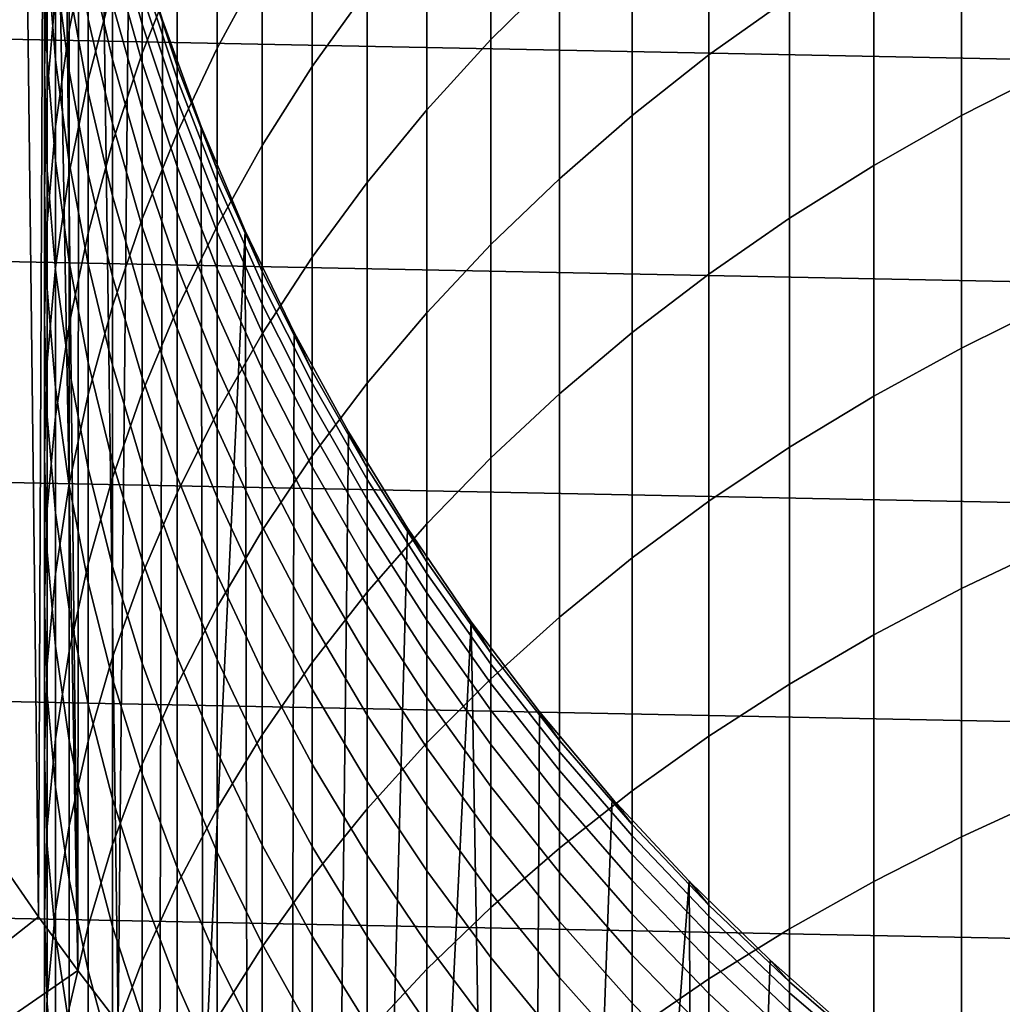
# Model space of a CAD drawing. Header units: metres. Extents: x -32 to 117, y -314 to 32.
# Tile 87 of 256: x -13.14 to -7.51, y -9.78 to -4.14. Entities that reach past the tile are written whole.
import ezdxf

# ---------------------------------------------------------------- set-up
doc = ezdxf.new("R2010")
doc.units = ezdxf.units.M
doc.layers.add('solid_24_501_064_XXX', color=7, linetype='CONTINUOUS')

msp = doc.modelspace()

# ---------------------------------------------------------------- linework, layer by layer
at = {"layer": 'solid_24_501_064_XXX'}
for points in [[(-13.250397, 8.968107, 154.5), (-13.033209, -9.280912, 154.5), (-12.995952, -0.324207, 154.5), (-13.033209, 9.280912, 154.5)], [(-13.250397, 8.968107, 154.5), (-13.250397, -8.968107, 154.5), (-13.033209, -9.280912, 154.5)], [(-13.033209, -9.280912, 154.5), (-12.808691, -9.588402, 154.5), (-12.96364, -0.971451, 154.5), (-12.995952, -0.324207, 154.5)], [(-12.808691, -9.588402, 154.5), (-12.899115, -1.616422, 154.5), (-12.96364, -0.971451, 154.5)], [(-12.808691, -9.588402, 154.5), (-12.802476, -2.257507, 154.5), (-12.899115, -1.616422, 154.5)], [(-12.808691, -9.588402, 154.5), (-12.576989, -9.89035, 154.5), (-12.674077, -2.892674, 154.5), (-12.802476, -2.257507, 154.5)], [(32.089672, -5.148039, -303.5), (-32.269005, -3.867984, -303.5), (-32.397263, -2.582068, -303.5), (32.269005, -3.867984, -303.5)], [(-10.441698, -4.25012, 216.487106), (-10.049136, -3.861487, 216.806473), (-10.049136, -2.723257, 215.37178), (-10.441698, -3.122643, 215.065964)], [(-9.192389, -4.339136, 218.826096), (-8.730267, -4.009019, 219.116959), (-8.730267, -2.791247, 217.685974), (-9.192389, -3.131171, 217.406631)], [(-12.859295, -4.197525, 206.140244), (-12.750209, -3.650669, 206.450394), (-12.750209, -2.868697, 205.014572), (-12.859295, -3.425894, 204.723419)], [(-12.010434, -4.299972, 211.999939), (-11.751861, -3.824901, 212.33844), (-11.751861, -2.840342, 210.905136), (-12.010434, -3.326773, 210.583176)], [(-12.576989, -9.89035, 154.5), (-12.514092, -3.521002, 154.5), (-12.674077, -2.892674, 154.5)], [(-12.440225, -4.32842, 209.920181), (-12.240073, -3.823197, 210.254593), (-12.240073, -2.910301, 208.822449), (-12.440225, -3.426724, 208.505615)], [(-11.464976, -4.405649, 214.083557), (-11.150472, -3.964853, 214.421082), (-11.150472, -2.908593, 212.991348), (-11.464976, -3.360735, 212.669174)], [(-12.750209, -4.481556, 207.858475), (-12.610406, -3.950897, 208.184036), (-12.610406, -3.109129, 206.757507), (-12.750209, -3.650669, 206.450394)], [(-10.809105, -4.653166, 216.155899), (-10.441698, -4.25012, 216.487106), (-10.441698, -3.122643, 215.065964), (-10.809105, -3.53684, 214.74881)], [(-9.632364, -4.685869, 218.520584), (-9.192389, -4.339136, 218.826096), (-9.192389, -3.131171, 217.406631), (-9.632364, -3.488205, 217.113235)], [(-7.744091, -4.686792, 221.060837), (-7.222413, -4.419641, 221.313065), (-7.222413, -3.126104, 219.894897), (-7.744091, -3.401772, 219.652008)], [(-12.984341, -4.362682, 200.793427), (-13, -3.778361, 201.049286), (-13, -3.18205, 199.621048), (-12.984341, -3.774824, 199.385437)], [(-13, -4.423435, 202.456161), (-12.984341, -3.848258, 202.731964), (-12.984341, -3.19404, 201.30513), (-13, -3.778361, 201.049286)], [(-12.937402, -4.36617, 199.150406), (-12.984341, -3.774824, 199.385437), (-12.984341, -3.235733, 197.958069), (-12.937402, -3.834811, 197.7435)], [(-12.984341, -4.551155, 204.135437), (-12.937402, -3.987164, 204.430145), (-12.937402, -3.274466, 203.00708), (-12.984341, -3.848258, 202.731964)], [(-12.240073, -4.784803, 211.654495), (-12.010434, -4.299972, 211.999939), (-12.010434, -3.326773, 210.583176), (-12.240073, -3.823197, 210.254593)], [(-12.859295, -4.431, 197.529968), (-12.937402, -3.834811, 197.7435), (-12.937402, -3.352149, 196.319168), (-12.859295, -3.955328, 196.126266)], [(-12.440225, -4.163074, 188.652725), (-12.610406, -3.553924, 188.737045), (-12.610406, -3.381149, 187.308365), (-12.440225, -3.992838, 187.245041)], [(-11.751861, -4.858167, 213.737061), (-11.464976, -4.405649, 214.083557), (-11.464976, -3.360735, 212.669174), (-11.751861, -3.824901, 212.33844)], [(-12.937402, -4.748377, 205.82785), (-12.859295, -4.197525, 206.140244), (-12.859295, -3.425894, 204.723419), (-12.937402, -3.987164, 204.430145)], [(-12.610406, -4.365312, 192.975616), (-12.750209, -3.760697, 193.124054), (-12.750209, -3.436935, 191.69989), (-12.610406, -4.046297, 191.572342)], [(-12.610406, -4.841224, 209.580765), (-12.440225, -4.32842, 209.920181), (-12.440225, -3.426724, 208.505615), (-12.610406, -3.950897, 208.184036)], [(-8.247112, -4.972235, 220.791336), (-7.744091, -4.686792, 221.060837), (-7.744091, -3.401772, 219.652008), (-8.247112, -3.696314, 219.392487)], [(-10.049136, -5.048382, 218.201187), (-9.632364, -4.685869, 218.520584), (-9.632364, -3.488205, 217.113235), (-10.049136, -3.861487, 216.806473)], [(-12.750209, -4.55413, 195.934769), (-12.859295, -3.955328, 196.126266), (-12.859295, -3.528209, 194.707031), (-12.750209, -4.133242, 194.536224)], [(-12.440225, -4.381618, 190.053711), (-12.610406, -3.775728, 190.15892), (-12.610406, -3.553924, 188.737045), (-12.440225, -4.163074, 188.652725)], [(-12.576989, -9.89035, 154.5), (-12.337894, -10.187035, 154.5), (-12.323039, -4.140335, 154.5), (-12.514092, -3.521002, 154.5)], [(-12.514092, -3.521002, 154.5), (-12.323039, -4.140335, 154.5), (-12.323055, -4.140326, 183), (-12.514115, -3.520926, 183)], [(-12.240073, -4.403546, 184.395493), (-12.440225, -3.798036, 184.416306), (-12.514115, -3.520926, 183), (-12.323055, -4.140326, 183)], [(-11.150472, -5.069655, 215.813644), (-10.809105, -4.653166, 216.155899), (-10.809105, -3.53684, 214.74881), (-11.150472, -3.964853, 214.421082)], [(-12.859295, -5.017423, 207.529709), (-12.750209, -4.481556, 207.858475), (-12.750209, -3.650669, 206.450394), (-12.859295, -4.197525, 206.140244)], [(-8.730267, -5.275281, 220.505234), (-8.247112, -4.972235, 220.791336), (-8.247112, -3.696314, 219.392487), (-8.730267, -4.009019, 219.116959)], [(-12.984341, -4.998611, 202.180374), (-13, -4.423435, 202.456161), (-13, -3.778361, 201.049286), (-12.984341, -4.362682, 200.793427)], [(-12.937402, -4.945596, 200.538193), (-12.984341, -4.362682, 200.793427), (-12.984341, -3.774824, 199.385437), (-12.937402, -4.36617, 199.150406)], [(-12.610406, -4.732395, 194.367096), (-12.750209, -4.133242, 194.536224), (-12.750209, -3.760697, 193.124054), (-12.610406, -4.365312, 192.975616)], [(-12.440225, -4.648211, 191.44635), (-12.610406, -4.046297, 191.572342), (-12.610406, -3.775728, 190.15892), (-12.440225, -4.381618, 190.053711)], [(-12.859295, -4.954663, 198.916504), (-12.937402, -4.36617, 199.150406), (-12.937402, -3.834811, 197.7435), (-12.859295, -4.431, 197.529968)], [(-12.240073, -4.475546, 185.790726), (-12.440225, -3.871111, 185.832352), (-12.440225, -3.798036, 184.416306), (-12.240073, -4.403546, 184.395493)], [(-12.440225, -5.278227, 211.302902), (-12.240073, -4.784803, 211.654495), (-12.240073, -3.823197, 210.254593), (-12.440225, -4.32842, 209.920181)], [(-12.010434, -5.321316, 213.382416), (-11.751861, -4.858167, 213.737061), (-11.751861, -3.824901, 212.33844), (-12.010434, -4.299972, 211.999939)], [(31.859657, -6.419635, -303.5), (-32.089672, -5.148039, -303.5), (-32.269005, -3.867984, -303.5), (32.089672, -5.148039, -303.5)], [(-13, -5.116508, 203.840027), (-12.984341, -4.551155, 204.135437), (-12.984341, -3.848258, 202.731964), (-13, -4.423435, 202.456161)], [(-12.240073, -4.595485, 187.182663), (-12.440225, -3.992838, 187.245041), (-12.440225, -3.871111, 185.832352), (-12.240073, -4.475546, 185.790726)], [(-10.441698, -5.425802, 217.868637), (-10.049136, -5.048382, 218.201187), (-10.049136, -3.861487, 216.806473), (-10.441698, -4.25012, 216.487106)], [(-12.750209, -5.360373, 209.237152), (-12.610406, -4.841224, 209.580765), (-12.610406, -3.950897, 208.184036), (-12.750209, -4.481556, 207.858475)], [(-12.984341, -5.3019, 205.513931), (-12.937402, -4.748377, 205.82785), (-12.937402, -3.987164, 204.430145), (-12.984341, -4.551155, 204.135437)], [(-12.750209, -5.022863, 197.317993), (-12.859295, -4.431, 197.529968), (-12.859295, -3.955328, 196.126266), (-12.750209, -4.55413, 195.934769)], [(-12.240073, -4.763219, 188.569641), (-12.440225, -4.163074, 188.652725), (-12.440225, -3.992838, 187.245041), (-12.240073, -4.595485, 187.182663)], [(-11.464976, -5.498584, 215.461151), (-11.150472, -5.069655, 215.813644), (-11.150472, -3.964853, 214.421082), (-11.464976, -4.405649, 214.083557)], [(-12.440225, -4.962537, 192.82901), (-12.610406, -4.365312, 192.975616), (-12.610406, -4.046297, 191.572342), (-12.440225, -4.648211, 191.44635)], [(-9.192389, -5.595201, 220.203186), (-8.730267, -5.275281, 220.505234), (-8.730267, -4.009019, 219.116959), (-9.192389, -4.339136, 218.826096)], [(-12.610406, -5.147112, 195.745132), (-12.750209, -4.55413, 195.934769), (-12.750209, -4.133242, 194.536224), (-12.610406, -4.732395, 194.367096)], [(-12.240073, -4.978551, 189.950043), (-12.440225, -4.381618, 190.053711), (-12.440225, -4.163074, 188.652725), (-12.240073, -4.763219, 188.569641)], [(-12.337894, -10.187035, 154.5), (-12.091828, -10.477948, 154.5), (-12.101392, -4.74934, 154.5), (-12.323039, -4.140335, 154.5)], [(-12.323039, -4.140335, 154.5), (-12.101392, -4.74934, 154.5), (-12.101358, -4.749434, 183), (-12.323055, -4.140326, 183)], [(-12.010434, -4.998511, 184.375046), (-12.240073, -4.403546, 184.395493), (-12.323055, -4.140326, 183), (-12.101358, -4.749434, 183)], [(-12.937402, -5.557206, 207.198547), (-12.859295, -5.017423, 207.529709), (-12.859295, -4.197525, 206.140244), (-12.937402, -4.748377, 205.82785)], [(-10.809105, -5.81722, 217.523758), (-10.441698, -5.425802, 217.868637), (-10.441698, -4.25012, 216.487106), (-10.809105, -4.653166, 216.155899)], [(-12.610406, -5.779056, 210.94606), (-12.440225, -5.278227, 211.302902), (-12.440225, -4.32842, 209.920181), (-12.610406, -4.841224, 209.580765)], [(-12.240073, -5.793981, 213.020493), (-12.010434, -5.321316, 213.382416), (-12.010434, -4.299972, 211.999939), (-12.240073, -4.784803, 211.654495)], [(-9.632364, -5.931222, 219.885941), (-9.192389, -5.595201, 220.203186), (-9.192389, -4.339136, 218.826096), (-9.632364, -4.685869, 218.520584)], [(-12.937402, -5.572403, 201.905243), (-12.984341, -4.998611, 202.180374), (-12.984341, -4.362682, 200.793427), (-12.937402, -4.945596, 200.538193)], [(-12.859295, -5.525697, 200.284195), (-12.937402, -4.945596, 200.538193), (-12.937402, -4.36617, 199.150406), (-12.859295, -4.954663, 198.916504)], [(-12.440225, -5.324225, 194.200027), (-12.610406, -4.732395, 194.367096), (-12.610406, -4.365312, 192.975616), (-12.440225, -4.962537, 192.82901)], [(-12.240073, -5.241226, 191.32222), (-12.440225, -4.648211, 191.44635), (-12.440225, -4.381618, 190.053711), (-12.240073, -4.978551, 189.950043)], [(-12.984341, -5.68186, 203.544632), (-13, -5.116508, 203.840027), (-13, -4.423435, 202.456161), (-12.984341, -4.998611, 202.180374)], [(-12.750209, -5.538886, 198.684296), (-12.859295, -4.954663, 198.916504), (-12.859295, -4.431, 197.529968), (-12.750209, -5.022863, 197.317993)], [(-12.010434, -5.069457, 185.749832), (-12.240073, -4.475546, 185.790726), (-12.240073, -4.403546, 184.395493), (-12.010434, -4.998511, 184.375046)], [(-11.751861, -5.938919, 215.099304), (-11.464976, -5.498584, 215.461151), (-11.464976, -4.405649, 214.083557), (-11.751861, -4.858167, 213.737061)], [(-7.744091, -6.019501, 222.424637), (-7.222413, -5.761181, 222.685913), (-7.222413, -4.419641, 221.313065), (-7.744091, -4.686792, 221.060837)], [(-12.859295, -5.884617, 208.890152), (-12.750209, -5.360373, 209.237152), (-12.750209, -4.481556, 207.858475), (-12.859295, -5.017423, 207.529709)], [(-12.010434, -5.187637, 187.121368), (-12.240073, -4.595485, 187.182663), (-12.240073, -4.475546, 185.790726), (-12.010434, -5.069457, 185.749832)], [(-13, -5.85676, 205.199249), (-12.984341, -5.3019, 205.513931), (-12.984341, -4.551155, 204.135437), (-13, -5.116508, 203.840027)], [(-12.610406, -5.608973, 197.108078), (-12.750209, -5.022863, 197.317993), (-12.750209, -4.55413, 195.934769), (-12.610406, -5.147112, 195.745132)], [(-12.010434, -5.352913, 188.488022), (-12.240073, -4.763219, 188.569641), (-12.240073, -4.595485, 187.182663), (-12.010434, -5.187637, 187.121368)], [(-12.240073, -5.550933, 192.684555), (-12.440225, -4.962537, 192.82901), (-12.440225, -4.648211, 191.44635), (-12.240073, -5.241226, 191.32222)], [(-11.150472, -6.221693, 217.167389), (-10.809105, -5.81722, 217.523758), (-10.809105, -4.653166, 216.155899), (-11.150472, -5.069655, 215.813644)], [(-12.440225, -5.732847, 195.5578), (-12.610406, -5.147112, 195.745132), (-12.610406, -4.732395, 194.367096), (-12.440225, -5.324225, 194.200027)], [(-10.049136, -6.282537, 219.554245), (-9.632364, -5.931222, 219.885941), (-9.632364, -4.685869, 218.520584), (-10.049136, -5.048382, 218.201187)], [(-8.247112, -6.295507, 222.145493), (-7.744091, -6.019501, 222.424637), (-7.744091, -4.686792, 221.060837), (-8.247112, -4.972235, 220.791336)], [(-12.984341, -6.099607, 206.865784), (-12.937402, -5.557206, 207.198547), (-12.937402, -4.748377, 205.82785), (-12.984341, -5.3019, 205.513931)], [(-12.440225, -6.275023, 212.652145), (-12.240073, -5.793981, 213.020493), (-12.240073, -4.784803, 211.654495), (-12.440225, -5.278227, 211.302902)], [(-12.010434, -5.56509, 189.84819), (-12.240073, -4.978551, 189.950043), (-12.240073, -4.763219, 188.569641), (-12.010434, -5.352913, 188.488022)], [(-12.101392, -4.74934, 154.5), (-11.849525, -5.346828, 154.5), (-11.849576, -5.346732, 183), (-12.101358, -4.749434, 183)], [(-12.091828, -10.477948, 154.5), (-11.849525, -5.346828, 154.5), (-12.101392, -4.74934, 154.5)], [(-11.751861, -5.581498, 184.354996), (-12.010434, -4.998511, 184.375046), (-12.101358, -4.749434, 183), (-11.849576, -5.346732, 183)], [(-12.750209, -6.286081, 210.584778), (-12.610406, -5.779056, 210.94606), (-12.610406, -4.841224, 209.580765), (-12.750209, -5.360373, 209.237152)], [(-12.010434, -6.389598, 214.728943), (-11.751861, -5.938919, 215.099304), (-11.751861, -4.858167, 213.737061), (-12.010434, -5.321316, 213.382416)], [(-12.859295, -6.143426, 201.631439), (-12.937402, -5.572403, 201.905243), (-12.937402, -4.945596, 200.538193), (-12.859295, -5.525697, 200.284195)], [(-12.750209, -6.101589, 200.032028), (-12.859295, -5.525697, 200.284195), (-12.859295, -4.954663, 198.916504), (-12.750209, -5.538886, 198.684296)], [(-12.240073, -5.907306, 194.035431), (-12.440225, -5.324225, 194.200027), (-12.440225, -4.962537, 192.82901), (-12.240073, -5.550933, 192.684555)], [(-12.937402, -6.245851, 203.249924), (-12.984341, -5.68186, 203.544632), (-12.984341, -4.998611, 202.180374), (-12.937402, -5.572403, 201.905243)], [(-12.937402, -6.412693, 208.540619), (-12.859295, -5.884617, 208.890152), (-12.859295, -5.017423, 207.529709), (-12.937402, -5.557206, 207.198547)], [(-12.610406, -6.117431, 198.454346), (-12.750209, -5.538886, 198.684296), (-12.750209, -5.022863, 197.317993), (-12.610406, -5.608973, 197.108078)], [(-12.010434, -5.823915, 191.200256), (-12.240073, -5.241226, 191.32222), (-12.240073, -4.978551, 189.950043), (-12.010434, -5.56509, 189.84819)], [(-11.751861, -5.65141, 185.709747), (-12.010434, -5.069457, 185.749832), (-12.010434, -4.998511, 184.375046), (-11.751861, -5.581498, 184.354996)], [(-8.730267, -6.588535, 221.849121), (-8.247112, -6.295507, 222.145493), (-8.247112, -4.972235, 220.791336), (-8.730267, -5.275281, 220.505234)], [(-11.751861, -5.767868, 187.061295), (-12.010434, -5.187637, 187.121368), (-12.010434, -5.069457, 185.749832), (-11.751861, -5.65141, 185.709747)], [(-11.464976, -6.638247, 216.800354), (-11.150472, -6.221693, 217.167389), (-11.150472, -5.069655, 215.813644), (-11.464976, -5.498584, 215.461151)], [(-10.441698, -6.648298, 219.208923), (-10.049136, -6.282537, 219.554245), (-10.049136, -5.048382, 218.201187), (-10.441698, -5.425802, 217.868637)], [(-12.984341, -6.41162, 204.884567), (-13, -5.85676, 205.199249), (-13, -5.116508, 203.840027), (-12.984341, -5.68186, 203.544632)], [(31.579252, -7.6812, -303.5), (-31.859657, -6.419635, -303.5), (-32.089672, -5.148039, -303.5), (31.859657, -6.419635, -303.5)], [(-12.440225, -6.18792, 196.900726), (-12.610406, -5.608973, 197.108078), (-12.610406, -5.147112, 195.745132), (-12.440225, -5.732847, 195.5578)], [(-11.751861, -5.930736, 188.408035), (-12.010434, -5.352913, 188.488022), (-12.010434, -5.187637, 187.121368), (-11.751861, -5.767868, 187.061295)], [(-12.010434, -6.129083, 192.542618), (-12.240073, -5.550933, 192.684555), (-12.240073, -5.241226, 191.32222), (-12.010434, -5.823915, 191.200256)], [(-13, -6.643316, 206.532211), (-12.984341, -6.099607, 206.865784), (-12.984341, -5.3019, 205.513931), (-13, -5.85676, 205.199249)], [(-12.610406, -6.763283, 212.27829), (-12.440225, -6.275023, 212.652145), (-12.440225, -5.278227, 211.302902), (-12.610406, -5.779056, 210.94606)], [(-9.192389, -6.897878, 221.536255), (-8.730267, -6.588535, 221.849121), (-8.730267, -5.275281, 220.505234), (-9.192389, -5.595201, 220.203186)], [(-12.859295, -6.798082, 210.219971), (-12.750209, -6.286081, 210.584778), (-12.750209, -5.360373, 209.237152), (-12.859295, -5.884617, 208.890152)], [(-12.240073, -6.309923, 195.37326), (-12.440225, -5.732847, 195.5578), (-12.440225, -5.324225, 194.200027), (-12.240073, -5.907306, 194.035431)], [(-12.240073, -6.849537, 214.350983), (-12.010434, -6.389598, 214.728943), (-12.010434, -5.321316, 213.382416), (-12.240073, -5.793981, 213.020493)], [(-12.091828, -10.477948, 154.5), (-11.839188, -10.762604, 154.5), (-11.849525, -5.346828, 154.5)], [(-11.751861, -6.13982, 189.748383), (-12.010434, -5.56509, 189.84819), (-12.010434, -5.352913, 188.488022), (-11.751861, -5.930736, 188.408035)], [(-11.849525, -5.346828, 154.5), (-11.568353, -5.930677, 154.5), (-11.568334, -5.930738, 183), (-11.849576, -5.346732, 183)], [(-11.464976, -6.151103, 184.335419), (-11.751861, -5.581498, 184.354996), (-11.849576, -5.346732, 183), (-11.568334, -5.930738, 183)], [(-11.839188, -10.762604, 154.5), (-11.57972, -11.041283, 154.5), (-11.568353, -5.930677, 154.5), (-11.849525, -5.346828, 154.5)], [(-10.809105, -7.027625, 218.850784), (-10.441698, -6.648298, 219.208923), (-10.441698, -5.425802, 217.868637), (-10.809105, -5.81722, 217.523758)], [(-12.750209, -6.710307, 201.359619), (-12.859295, -6.143426, 201.631439), (-12.859295, -5.525697, 200.284195), (-12.750209, -6.101589, 200.032028)], [(-11.751861, -7.065876, 216.423584), (-11.464976, -6.638247, 216.800354), (-11.464976, -5.498584, 215.461151), (-11.751861, -5.938919, 215.099304)], [(-12.984341, -6.943329, 208.189407), (-12.937402, -6.412693, 208.540619), (-12.937402, -5.557206, 207.198547), (-12.984341, -6.099607, 206.865784)], [(-12.859295, -6.807121, 202.95665), (-12.937402, -6.245851, 203.249924), (-12.937402, -5.572403, 201.905243), (-12.859295, -6.143426, 201.631439)], [(-12.610406, -6.671884, 199.782318), (-12.750209, -6.101589, 200.032028), (-12.750209, -5.538886, 198.684296), (-12.610406, -6.117431, 198.454346)], [(-12.010434, -6.480232, 193.873703), (-12.240073, -5.907306, 194.035431), (-12.240073, -5.550933, 192.684555), (-12.010434, -6.129083, 192.542618)], [(-11.751861, -6.394872, 191.08075), (-12.010434, -5.823915, 191.200256), (-12.010434, -5.56509, 189.84819), (-11.751861, -6.13982, 189.748383)], [(-11.464976, -6.220005, 185.670593), (-11.751861, -5.65141, 185.709747), (-11.751861, -5.581498, 184.354996), (-11.464976, -6.151103, 184.335419)], [(-12.440225, -6.688904, 198.227203), (-12.610406, -6.117431, 198.454346), (-12.610406, -5.608973, 197.108078), (-12.440225, -6.18792, 196.900726)], [(-9.632364, -7.222791, 221.207642), (-9.192389, -6.897878, 221.536255), (-9.192389, -5.595201, 220.203186), (-9.632364, -5.931222, 219.885941)], [(-12.937402, -6.965142, 204.570663), (-12.984341, -6.41162, 204.884567), (-12.984341, -5.68186, 203.544632), (-12.937402, -6.245851, 203.249924)], [(-11.464976, -6.33478, 187.002609), (-11.751861, -5.767868, 187.061295), (-11.751861, -5.65141, 185.709747), (-11.464976, -6.220005, 185.670593)], [(-12.240073, -6.758307, 196.696442), (-12.440225, -6.18792, 196.900726), (-12.440225, -5.732847, 195.5578), (-12.240073, -6.309923, 195.37326)], [(-12.750209, -7.257585, 211.899796), (-12.610406, -6.763283, 212.27829), (-12.610406, -5.779056, 210.94606), (-12.750209, -6.286081, 210.584778)], [(-12.440225, -7.317628, 213.966324), (-12.240073, -6.849537, 214.350983), (-12.240073, -5.793981, 213.020493), (-12.440225, -6.275023, 212.652145)], [(-11.464976, -6.495294, 188.329895), (-11.751861, -5.930736, 188.408035), (-11.751861, -5.767868, 187.061295), (-11.464976, -6.33478, 187.002609)], [(-7.744091, -7.398321, 223.741821), (-7.222413, -7.149138, 224.01181), (-7.222413, -5.761181, 222.685913), (-7.744091, -6.019501, 222.424637)], [(-12.984341, -7.187027, 206.198639), (-13, -6.643316, 206.532211), (-13, -5.85676, 205.199249), (-12.984341, -6.41162, 204.884567)], [(-11.751861, -6.695593, 192.403549), (-12.010434, -6.129083, 192.542618), (-12.010434, -5.823915, 191.200256), (-11.751861, -6.394872, 191.08075)], [(-11.150472, -7.419603, 218.480713), (-10.809105, -7.027625, 218.850784), (-10.809105, -5.81722, 217.523758), (-11.150472, -6.221693, 217.167389)], [(-12.937402, -7.313827, 209.852493), (-12.859295, -6.798082, 210.219971), (-12.859295, -5.884617, 208.890152), (-12.937402, -6.412693, 208.540619)], [(-12.010434, -6.876949, 195.19191), (-12.240073, -6.309923, 195.37326), (-12.240073, -5.907306, 194.035431), (-12.010434, -6.480232, 193.873703)], [(-12.010434, -7.503554, 216.037949), (-11.751861, -7.065876, 216.423584), (-11.751861, -5.938919, 215.099304), (-12.010434, -6.389598, 214.728943)], [(-11.464976, -6.701356, 189.650864), (-11.751861, -6.13982, 189.748383), (-11.751861, -5.930736, 188.408035), (-11.464976, -6.495294, 188.329895)], [(-11.57972, -11.041283, 154.5), (-11.313657, -11.313756, 154.5), (-11.25833, -6.5, 154.5), (-11.568353, -5.930677, 154.5)], [(-11.568353, -5.930677, 154.5), (-11.25833, -6.5, 154.5), (-11.25833, -6.5, 183), (-11.568334, -5.930738, 183)], [(-11.150472, -6.705954, 184.316345), (-11.464976, -6.151103, 184.335419), (-11.568334, -5.930738, 183), (-11.25833, -6.5, 183)], [(-10.049136, -7.562492, 220.864075), (-9.632364, -7.222791, 221.207642), (-9.632364, -5.931222, 219.885941), (-10.049136, -6.282537, 219.554245)], [(-8.247112, -7.664565, 223.453339), (-7.744091, -7.398321, 223.741821), (-7.744091, -6.019501, 222.424637), (-8.247112, -6.295507, 222.145493)], [(-13, -7.475246, 207.837326), (-12.984341, -6.943329, 208.189407), (-12.984341, -6.099607, 206.865784), (-13, -6.643316, 206.532211)], [(-12.750209, -7.364318, 202.665497), (-12.859295, -6.807121, 202.95665), (-12.859295, -6.143426, 201.631439), (-12.750209, -6.710307, 201.359619)], [(-12.610406, -7.271677, 201.090454), (-12.750209, -6.710307, 201.359619), (-12.750209, -6.101589, 200.032028), (-12.610406, -6.671884, 199.782318)], [(-12.440225, -7.235209, 199.53566), (-12.610406, -6.671884, 199.782318), (-12.610406, -6.117431, 198.454346), (-12.440225, -6.688904, 198.227203)], [(-11.751861, -7.041625, 193.715225), (-12.010434, -6.480232, 193.873703), (-12.010434, -6.129083, 192.542618), (-11.751861, -6.695593, 192.403549)], [(-11.464976, -6.952724, 190.963974), (-11.751861, -6.394872, 191.08075), (-11.751861, -6.13982, 189.748383), (-11.464976, -6.701356, 189.650864)], [(-11.150472, -6.77387, 185.632446), (-11.464976, -6.220005, 185.670593), (-11.464976, -6.151103, 184.335419), (-11.150472, -6.705954, 184.316345)], [(-12.240073, -7.251929, 198.003418), (-12.440225, -6.688904, 198.227203), (-12.440225, -6.18792, 196.900726), (-12.240073, -6.758307, 196.696442)], [(-12.859295, -7.515995, 204.258255), (-12.937402, -6.965142, 204.570663), (-12.937402, -6.245851, 203.249924), (-12.859295, -6.807121, 202.95665)], [(-11.150472, -6.887007, 186.94545), (-11.464976, -6.33478, 187.002609), (-11.464976, -6.220005, 185.670593), (-11.150472, -6.77387, 185.632446)], [(-11.464976, -7.823288, 218.099579), (-11.150472, -7.419603, 218.480713), (-11.150472, -6.221693, 217.167389), (-11.464976, -6.638247, 216.800354)], [(-12.859295, -7.756738, 211.517578), (-12.750209, -7.257585, 211.899796), (-12.750209, -6.286081, 210.584778), (-12.859295, -6.798082, 210.219971)], [(-12.610406, -7.792743, 213.575882), (-12.440225, -7.317628, 213.966324), (-12.440225, -6.275023, 212.652145), (-12.610406, -6.763283, 212.27829)], [(-12.010434, -7.318762, 196.495712), (-12.240073, -6.758307, 196.696442), (-12.240073, -6.309923, 195.37326), (-12.010434, -6.876949, 195.19191)], [(-10.441698, -7.916161, 220.506378), (-10.049136, -7.562492, 220.864075), (-10.049136, -6.282537, 219.554245), (-10.441698, -6.648298, 219.208923)], [(-8.730267, -7.947227, 223.147064), (-8.247112, -7.664565, 223.453339), (-8.247112, -6.295507, 222.145493), (-8.730267, -6.588535, 221.849121)], [(-11.150472, -7.045228, 188.253769), (-11.464976, -6.495294, 188.329895), (-11.464976, -6.33478, 187.002609), (-11.150472, -6.887007, 186.94545)], [(31.248901, -8.930613, -303.5), (-31.579252, -7.6812, -303.5), (-31.859657, -6.419635, -303.5), (31.579252, -7.6812, -303.5)], [(-12.937402, -7.729427, 205.865875), (-12.984341, -7.187027, 206.198639), (-12.984341, -6.41162, 204.884567), (-12.937402, -6.965142, 204.570663)], [(-12.984341, -7.83207, 209.483215), (-12.937402, -7.313827, 209.852493), (-12.937402, -6.412693, 208.540619), (-12.984341, -6.943329, 208.189407)], [(-12.240073, -7.950223, 215.644379), (-12.010434, -7.503554, 216.037949), (-12.010434, -6.389598, 214.728943), (-12.240073, -6.849537, 214.350983)], [(-11.464976, -7.249099, 192.26767), (-11.751861, -6.695593, 192.403549), (-11.751861, -6.394872, 191.08075), (-11.464976, -6.952724, 190.963974)], [(-11.751861, -7.432559, 195.014236), (-12.010434, -6.876949, 195.19191), (-12.010434, -6.480232, 193.873703), (-11.751861, -7.041625, 193.715225)], [(-11.150472, -7.248348, 189.555878), (-11.464976, -6.701356, 189.650864), (-11.464976, -6.495294, 188.329895), (-11.150472, -7.045228, 188.253769)], [(-11.313657, -11.313756, 154.5), (-11.041371, -11.57964, 154.5), (-10.920293, -7.053149, 154.5), (-11.25833, -6.5, 154.5)], [(-11.25833, -6.5, 154.5), (-10.920293, -7.053149, 154.5), (-10.920337, -7.053102, 183), (-11.25833, -6.5, 183)], [(-10.809105, -7.244713, 184.297821), (-11.150472, -6.705954, 184.316345), (-11.25833, -6.5, 183), (-10.920337, -7.053102, 183)], [(-9.192389, -8.245628, 222.823746), (-8.730267, -7.947227, 223.147064), (-8.730267, -6.588535, 221.849121), (-9.192389, -6.897878, 221.536255)], [(-12.984341, -8.007164, 207.48526), (-13, -7.475246, 207.837326), (-13, -6.643316, 206.532211), (-12.984341, -7.187027, 206.198639)], [(-11.751861, -8.237708, 217.708313), (-11.464976, -7.823288, 218.099579), (-11.464976, -6.638247, 216.800354), (-11.751861, -7.065876, 216.423584)], [(-10.809105, -8.282948, 220.135406), (-10.441698, -7.916161, 220.506378), (-10.441698, -6.648298, 219.208923), (-10.809105, -7.027625, 218.850784)], [(-12.610406, -7.9161, 202.377182), (-12.750209, -7.364318, 202.665497), (-12.750209, -6.710307, 201.359619), (-12.610406, -7.271677, 201.090454)], [(-12.440225, -7.826186, 200.82457), (-12.610406, -7.271677, 201.090454), (-12.610406, -6.671884, 199.782318), (-12.440225, -7.235209, 199.53566)], [(-12.240073, -7.790205, 199.292664), (-12.440225, -7.235209, 199.53566), (-12.440225, -6.688904, 198.227203), (-12.240073, -7.251929, 198.003418)], [(-11.464976, -7.590131, 193.560394), (-11.751861, -7.041625, 193.715225), (-11.751861, -6.695593, 192.403549), (-11.464976, -7.249099, 192.26767)], [(-11.150472, -7.496125, 190.850235), (-11.464976, -6.952724, 190.963974), (-11.464976, -6.701356, 189.650864), (-11.150472, -7.248348, 189.555878)], [(-10.809105, -7.311674, 185.595413), (-11.150472, -6.77387, 185.632446), (-11.150472, -6.705954, 184.316345), (-10.809105, -7.244713, 184.297821)], [(-12.750209, -8.273736, 213.180618), (-12.610406, -7.792743, 213.575882), (-12.610406, -6.763283, 212.27829), (-12.750209, -7.257585, 211.899796)], [(-12.010434, -7.80515, 197.783539), (-12.240073, -7.251929, 198.003418), (-12.240073, -6.758307, 196.696442), (-12.010434, -7.318762, 196.495712)], [(-10.809105, -7.423219, 186.889938), (-11.150472, -6.887007, 186.94545), (-11.150472, -6.77387, 185.632446), (-10.809105, -7.311674, 185.595413)], [(-12.937402, -8.25954, 211.132584), (-12.859295, -7.756738, 211.517578), (-12.859295, -6.798082, 210.219971), (-12.937402, -7.313827, 209.852493)], [(-12.750209, -8.062851, 203.94812), (-12.859295, -7.515995, 204.258255), (-12.859295, -6.807121, 202.95665), (-12.750209, -7.364318, 202.665497)], [(-12.440225, -8.404809, 215.243851), (-12.240073, -7.950223, 215.644379), (-12.240073, -6.849537, 214.350983), (-12.440225, -7.317628, 213.966324)], [(-11.751861, -7.867933, 196.299026), (-12.010434, -7.318762, 196.495712), (-12.010434, -6.876949, 195.19191), (-11.751861, -7.432559, 195.014236)], [(-10.809105, -7.579215, 188.179855), (-11.150472, -7.045228, 188.253769), (-11.150472, -6.887007, 186.94545), (-10.809105, -7.423219, 186.889938)], [(-13, -8.351565, 209.113068), (-12.984341, -7.83207, 209.483215), (-12.984341, -6.943329, 208.189407), (-13, -7.475246, 207.837326)], [(-9.632364, -8.559049, 222.484161), (-9.192389, -8.245628, 222.823746), (-9.192389, -6.897878, 221.536255), (-9.632364, -7.222791, 221.207642)], [(-12.859295, -8.269211, 205.534698), (-12.937402, -7.729427, 205.865875), (-12.937402, -6.965142, 204.570663), (-12.859295, -7.515995, 204.258255)], [(-11.150472, -7.788268, 192.1353), (-11.464976, -7.249099, 192.26767), (-11.464976, -6.952724, 190.963974), (-11.150472, -7.496125, 190.850235)], [(-11.464976, -7.975416, 194.840622), (-11.751861, -7.432559, 195.014236), (-11.751861, -7.041625, 193.715225), (-11.464976, -7.590131, 193.560394)], [(-11.150472, -8.661967, 219.752075), (-10.809105, -8.282948, 220.135406), (-10.809105, -7.027625, 218.850784), (-11.150472, -7.419603, 218.480713)], [(-10.809105, -7.779476, 189.463638), (-11.150472, -7.248348, 189.555878), (-11.150472, -7.045228, 188.253769), (-10.809105, -7.579215, 188.179855)], [(-11.041371, -11.57964, 154.5), (-10.762646, -11.839128, 154.5), (-10.555251, -7.588576, 154.5), (-10.920293, -7.053149, 154.5)], [(-10.920293, -7.053149, 154.5), (-10.555251, -7.588576, 154.5), (-10.555194, -7.588668, 183), (-10.920337, -7.053102, 183)], [(-10.441698, -7.766083, 184.279907), (-10.809105, -7.244713, 184.297821), (-10.920337, -7.053102, 183), (-10.555194, -7.588668, 183)], [(-12.010434, -8.661865, 217.307861), (-11.751861, -8.237708, 217.708313), (-11.751861, -7.065876, 216.423584), (-12.010434, -7.503554, 216.037949)], [(-7.744091, -8.821621, 225.010788), (-7.222413, -8.58187, 225.2892), (-7.222413, -7.149138, 224.01181), (-7.744091, -7.398321, 223.741821)], [(-12.937402, -8.5378, 207.134033), (-12.984341, -8.007164, 207.48526), (-12.984341, -7.187027, 206.198639), (-12.937402, -7.729427, 205.865875)], [(-10.049136, -8.886733, 222.129105), (-9.632364, -8.559049, 222.484161), (-9.632364, -7.222791, 221.207642), (-10.049136, -7.562492, 220.864075)], [(-12.859295, -8.759451, 212.781464), (-12.750209, -8.273736, 213.180618), (-12.750209, -7.257585, 211.899796), (-12.859295, -7.756738, 211.517578)], [(-12.440225, -8.461138, 202.092392), (-12.610406, -7.9161, 202.377182), (-12.610406, -7.271677, 201.090454), (-12.440225, -7.826186, 200.82457)], [(-12.240073, -8.372498, 200.562622), (-12.440225, -7.826186, 200.82457), (-12.440225, -7.235209, 199.53566), (-12.240073, -7.790205, 199.292664)], [(-12.010434, -8.335537, 199.053879), (-12.240073, -7.790205, 199.292664), (-12.240073, -7.251929, 198.003418), (-12.010434, -7.80515, 197.783539)], [(-11.150472, -8.124429, 193.409561), (-11.464976, -7.590131, 193.560394), (-11.464976, -7.249099, 192.26767), (-11.150472, -7.788268, 192.1353)], [(-10.809105, -8.023767, 190.739792), (-11.150472, -7.496125, 190.850235), (-11.150472, -7.248348, 189.555878), (-10.809105, -7.779476, 189.463638)], [(-10.441698, -7.832119, 185.55957), (-10.809105, -7.311674, 185.595413), (-10.809105, -7.244713, 184.297821), (-10.441698, -7.766083, 184.279907)], [(-12.984341, -8.764779, 210.745712), (-12.937402, -8.25954, 211.132584), (-12.937402, -7.313827, 209.852493), (-12.984341, -7.83207, 209.483215)], [(-12.610406, -8.866216, 214.837311), (-12.440225, -8.404809, 215.243851), (-12.440225, -7.317628, 213.966324), (-12.610406, -7.792743, 213.575882)], [(-11.751861, -8.347233, 197.568085), (-12.010434, -7.80515, 197.783539), (-12.010434, -7.318762, 196.495712), (-11.751861, -7.867933, 196.299026)], [(-10.441698, -7.942124, 186.836212), (-10.809105, -7.423219, 186.889938), (-10.809105, -7.311674, 185.595413), (-10.441698, -7.832119, 185.55957)], [(-12.610406, -8.604391, 203.640991), (-12.750209, -8.062851, 203.94812), (-12.750209, -7.364318, 202.665497), (-12.610406, -7.9161, 202.377182)], [(-11.464976, -8.404499, 196.106842), (-11.751861, -7.867933, 196.299026), (-11.751861, -7.432559, 195.014236), (-11.464976, -7.975416, 194.840622)], [(-11.464976, -9.052308, 219.357285), (-11.150472, -8.661967, 219.752075), (-11.150472, -7.419603, 218.480713), (-11.464976, -7.823288, 218.099579)], [(-10.441698, -8.095965, 188.108322), (-10.809105, -7.579215, 188.179855), (-10.809105, -7.423219, 186.889938), (-10.441698, -7.942124, 186.836212)], [(-8.247112, -9.077786, 224.713333), (-7.744091, -8.821621, 225.010788), (-7.744091, -7.398321, 223.741821), (-8.247112, -7.664565, 223.453339)], [(-12.984341, -8.871061, 208.742905), (-13, -8.351565, 209.113068), (-13, -7.475246, 207.837326), (-12.984341, -8.007164, 207.48526)], [(-12.240073, -9.094736, 216.89917), (-12.010434, -8.661865, 217.307861), (-12.010434, -7.503554, 216.037949), (-12.240073, -7.950223, 215.644379)], [(-10.809105, -8.311799, 192.006775), (-11.150472, -7.788268, 192.1353), (-11.150472, -7.496125, 190.850235), (-10.809105, -8.023767, 190.739792)], [(-12.750209, -8.805078, 205.205948), (-12.859295, -8.269211, 205.534698), (-12.859295, -7.515995, 204.258255), (-12.750209, -8.062851, 203.94812)], [(-10.441698, -9.227893, 221.75946), (-10.049136, -8.886733, 222.129105), (-10.049136, -7.562492, 220.864075), (-10.441698, -7.916161, 220.506378)], [(-11.150472, -8.504211, 194.671509), (-11.464976, -7.975416, 194.840622), (-11.464976, -7.590131, 193.560394), (-11.150472, -8.124429, 193.409561)], [(-10.441698, -8.293462, 189.37439), (-10.809105, -7.779476, 189.463638), (-10.809105, -7.579215, 188.179855), (-10.441698, -8.095965, 188.108322)], [(-10.762646, -11.839128, 154.5), (-10.477674, -12.09206, 154.5), (-10.555251, -7.588576, 154.5)], [(-10.555251, -7.588576, 154.5), (-10.163745, -8.105443, 154.5), (-10.163809, -8.105368, 183), (-10.555194, -7.588668, 183)], [(-10.477674, -12.09206, 154.5), (-10.186981, -12.337966, 154.5), (-10.163745, -8.105443, 154.5), (-10.555251, -7.588576, 154.5)], [(-10.049136, -8.268807, 184.262619), (-10.441698, -7.766083, 184.279907), (-10.555194, -7.588668, 183), (-10.163809, -8.105368, 183)], [(-8.730267, -9.349751, 224.397522), (-8.247112, -9.077786, 224.713333), (-8.247112, -7.664565, 223.453339), (-8.730267, -7.947227, 223.147064)], [(30.869179, -10.16578, -303.5), (-31.248901, -8.930613, -303.5), (-31.579252, -7.6812, -303.5), (31.248901, -8.930613, -303.5)], [(-12.859295, -9.065876, 206.7845), (-12.937402, -8.5378, 207.134033), (-12.937402, -7.729427, 205.865875), (-12.859295, -8.269211, 205.534698)], [(-12.937402, -9.248715, 212.37941), (-12.859295, -8.759451, 212.781464), (-12.859295, -7.756738, 211.517578), (-12.937402, -8.25954, 211.132584)], [(-12.010434, -8.909295, 200.305222), (-12.240073, -8.372498, 200.562622), (-12.240073, -7.790205, 199.292664), (-12.010434, -8.335537, 199.053879)], [(-10.809105, -8.643231, 193.263107), (-11.150472, -8.124429, 193.409561), (-11.150472, -7.788268, 192.1353), (-10.809105, -8.311799, 192.006775)], [(-10.441698, -8.534379, 190.632904), (-10.809105, -8.023767, 190.739792), (-10.809105, -7.779476, 189.463638), (-10.441698, -8.293462, 189.37439)], [(-10.049136, -8.333953, 185.525009), (-10.441698, -7.832119, 185.55957), (-10.441698, -7.766083, 184.279907), (-10.049136, -8.268807, 184.262619)], [(-13, -9.271237, 210.35791), (-12.984341, -8.764779, 210.745712), (-12.984341, -7.83207, 209.483215), (-13, -8.351565, 209.113068)], [(-12.750209, -9.333332, 214.425735), (-12.610406, -8.866216, 214.837311), (-12.610406, -7.792743, 213.575882), (-12.750209, -8.273736, 213.180618)], [(-12.240073, -8.998117, 201.811798), (-12.440225, -8.461138, 202.092392), (-12.440225, -7.826186, 200.82457), (-12.240073, -8.372498, 200.562622)], [(-11.751861, -8.869889, 198.819901), (-12.010434, -8.335537, 199.053879), (-12.010434, -7.80515, 197.783539), (-11.751861, -8.347233, 197.568085)], [(-11.751861, -9.453028, 218.951996), (-11.464976, -9.052308, 219.357285), (-11.464976, -7.823288, 218.099579), (-11.751861, -8.237708, 217.708313)], [(-10.049136, -8.442472, 186.784424), (-10.441698, -7.942124, 186.836212), (-10.441698, -7.832119, 185.55957), (-10.049136, -8.333953, 185.525009)], [(-11.464976, -8.876872, 197.357574), (-11.751861, -8.347233, 197.568085), (-11.751861, -7.867933, 196.299026), (-11.464976, -8.404499, 196.106842)], [(-12.440225, -9.139313, 203.337616), (-12.610406, -8.604391, 203.640991), (-12.610406, -7.9161, 202.377182), (-12.440225, -8.461138, 202.092392)], [(-12.440225, -9.535279, 216.483246), (-12.240073, -9.094736, 216.89917), (-12.240073, -7.950223, 215.644379), (-12.440225, -8.404809, 215.243851)], [(-10.809105, -9.581705, 221.376099), (-10.441698, -9.227893, 221.75946), (-10.441698, -7.916161, 220.506378), (-10.809105, -8.282948, 220.135406)], [(-10.049136, -8.594236, 188.039352), (-10.441698, -8.095965, 188.108322), (-10.441698, -7.942124, 186.836212), (-10.049136, -8.442472, 186.784424)], [(-9.192389, -9.636856, 224.064133), (-8.730267, -9.349751, 224.397522), (-8.730267, -7.947227, 223.147064), (-9.192389, -8.245628, 222.823746)], [(-12.937402, -9.389305, 208.373642), (-12.984341, -8.871061, 208.742905), (-12.984341, -8.007164, 207.48526), (-12.937402, -8.5378, 207.134033)], [(-11.150472, -8.927166, 195.919647), (-11.464976, -8.404499, 196.106842), (-11.464976, -7.975416, 194.840622), (-11.150472, -8.504211, 194.671509)], [(-12.610406, -9.335736, 204.880386), (-12.750209, -8.805078, 205.205948), (-12.750209, -8.062851, 203.94812), (-12.610406, -8.604391, 203.640991)], [(-10.441698, -8.818434, 191.882401), (-10.809105, -8.311799, 192.006775), (-10.809105, -8.023767, 190.739792), (-10.441698, -8.534379, 190.632904)], [(-10.809105, -9.017671, 194.507309), (-11.150472, -8.504211, 194.671509), (-11.150472, -8.124429, 193.409561), (-10.809105, -8.643231, 193.263107)], [(-10.049136, -8.789065, 189.288315), (-10.441698, -8.293462, 189.37439), (-10.441698, -8.095965, 188.108322), (-10.049136, -8.594236, 188.039352)], [(-10.186981, -12.337966, 154.5), (-9.890562, -12.576825, 154.5), (-9.747155, -8.601897, 154.5), (-10.163745, -8.105443, 154.5)], [(-10.163745, -8.105443, 154.5), (-9.747155, -8.601897, 154.5), (-9.747155, -8.601916, 183), (-10.163809, -8.105368, 183)], [(-9.632364, -8.751676, 184.246033), (-10.049136, -8.268807, 184.262619), (-10.163809, -8.105368, 183), (-9.747155, -8.601916, 183)], [(-12.010434, -9.863162, 218.537186), (-11.751861, -9.453028, 218.951996), (-11.751861, -8.237708, 217.708313), (-12.010434, -8.661865, 217.307861)], [(-12.984341, -9.740352, 211.975388), (-12.937402, -9.248715, 212.37941), (-12.937402, -8.25954, 211.132584), (-12.984341, -8.764779, 210.745712)], [(-12.750209, -9.59012, 206.437515), (-12.859295, -9.065876, 206.7845), (-12.859295, -8.269211, 205.534698), (-12.750209, -8.805078, 205.205948)], [(-12.859295, -9.805033, 214.010117), (-12.750209, -9.333332, 214.425735), (-12.750209, -8.273736, 213.180618), (-12.859295, -8.759451, 212.781464)], [(-11.150472, -9.947318, 220.97995), (-10.809105, -9.581705, 221.376099), (-10.809105, -8.282948, 220.135406), (-11.150472, -8.661967, 219.752075)], [(-10.049136, -9.026731, 190.529846), (-10.441698, -8.534379, 190.632904), (-10.441698, -8.293462, 189.37439), (-10.049136, -8.789065, 189.288315)], [(-9.632364, -8.815965, 185.491821), (-10.049136, -8.333953, 185.525009), (-10.049136, -8.268807, 184.262619), (-9.632364, -8.751676, 184.246033)], [(-9.632364, -9.938413, 223.713959), (-9.192389, -9.636856, 224.064133), (-9.192389, -8.245628, 222.823746), (-9.632364, -8.559049, 222.484161)], [(-12.984341, -9.777697, 209.970108), (-13, -9.271237, 210.35791), (-13, -8.351565, 209.113068), (-12.984341, -8.871061, 208.742905)], [(-11.751861, -9.435287, 200.053024), (-12.010434, -8.909295, 200.305222), (-12.010434, -8.335537, 199.053879), (-11.751861, -8.869889, 198.819901)], [(-11.464976, -9.391976, 198.591309), (-11.751861, -8.869889, 198.819901), (-11.751861, -8.347233, 197.568085), (-11.464976, -8.876872, 197.357574)], [(-10.441698, -9.145288, 193.121384), (-10.809105, -8.643231, 193.263107), (-10.809105, -8.311799, 192.006775), (-10.441698, -8.818434, 191.882401)], [(-9.632364, -8.923058, 186.73468), (-10.049136, -8.442472, 186.784424), (-10.049136, -8.333953, 185.525009), (-9.632364, -8.815965, 185.491821)], [(-12.610406, -9.982433, 216.061066), (-12.440225, -9.535279, 216.483246), (-12.440225, -8.404809, 215.243851), (-12.610406, -8.866216, 214.837311)], [(-12.010434, -9.525747, 201.536102), (-12.240073, -8.998117, 201.811798), (-12.240073, -8.372498, 200.562622), (-12.010434, -8.909295, 200.305222)], [(-11.150472, -9.392793, 197.152512), (-11.464976, -8.876872, 197.357574), (-11.464976, -8.404499, 196.106842), (-11.150472, -8.927166, 195.919647)], [(-12.240073, -9.666327, 203.038742), (-12.440225, -9.139313, 203.337616), (-12.440225, -8.461138, 202.092392), (-12.240073, -8.998117, 201.811798)], [(-9.632364, -9.072826, 187.973099), (-10.049136, -8.594236, 188.039352), (-10.049136, -8.442472, 186.784424), (-9.632364, -8.923058, 186.73468)], [(-10.809105, -9.434674, 195.737885), (-11.150472, -8.927166, 195.919647), (-11.150472, -8.504211, 194.671509), (-10.809105, -9.017671, 194.507309)], [(-12.859295, -9.905049, 208.006165), (-12.937402, -9.389305, 208.373642), (-12.937402, -8.5378, 207.134033), (-12.859295, -9.065876, 206.7845)], [(-10.049136, -9.30695, 191.762466), (-10.441698, -8.818434, 191.882401), (-10.441698, -8.534379, 190.632904), (-10.049136, -9.026731, 190.529846)], [(-10.049136, -10.253694, 223.347855), (-9.632364, -9.938413, 223.713959), (-9.632364, -8.559049, 222.484161), (-10.049136, -8.886733, 222.129105)], [(-12.440225, -9.859909, 204.558792), (-12.610406, -9.335736, 204.880386), (-12.610406, -8.604391, 203.640991), (-12.440225, -9.139313, 203.337616)], [(-9.632364, -9.265095, 189.205658), (-10.049136, -8.789065, 189.288315), (-10.049136, -8.594236, 188.039352), (-9.632364, -9.072826, 187.973099)], [(-9.890562, -12.576825, 154.5), (-9.588346, -12.808719, 154.5), (-9.306323, -9.077021, 154.5), (-9.747155, -8.601897, 154.5)], [(-9.747155, -8.601897, 154.5), (-9.306323, -9.077021, 154.5), (-9.306269, -9.077079, 183), (-9.747155, -8.601916, 183)], [(-9.192389, -9.213525, 184.230148), (-9.632364, -8.751676, 184.246033), (-9.747155, -8.601916, 183), (-9.306269, -9.077079, 183)], [(-7.744091, -10.287718, 226.230072), (-7.222413, -10.057683, 226.516556), (-7.222413, -8.58187, 225.2892), (-7.744091, -8.821621, 225.010788)], [(-12.240073, -10.281723, 218.113861), (-12.010434, -9.863162, 218.537186), (-12.010434, -8.661865, 217.307861), (-12.240073, -9.094736, 216.89917)], [(-11.464976, -10.323851, 220.571976), (-11.150472, -9.947318, 220.97995), (-11.150472, -8.661967, 219.752075), (-11.464976, -9.052308, 219.357285)], [(-10.441698, -9.514558, 194.348404), (-10.809105, -9.017671, 194.507309), (-10.809105, -8.643231, 193.263107), (-10.441698, -9.145288, 193.121384)], [(-13, -10.233174, 211.570404), (-12.984341, -9.740352, 211.975388), (-12.984341, -8.764779, 210.745712), (-13, -9.271237, 210.35791)], [(-12.937402, -10.280182, 213.591461), (-12.859295, -9.805033, 214.010117), (-12.859295, -8.759451, 212.781464), (-12.937402, -9.248715, 212.37941)], [(-12.610406, -10.109269, 206.093887), (-12.750209, -9.59012, 206.437515), (-12.750209, -8.805078, 205.205948), (-12.610406, -9.335736, 204.880386)], [(-9.632364, -9.499636, 190.430862), (-10.049136, -9.026731, 190.529846), (-10.049136, -8.789065, 189.288315), (-9.632364, -9.265095, 189.205658)], [(-9.192389, -9.276995, 185.460068), (-9.632364, -8.815965, 185.491821), (-9.632364, -8.751676, 184.246033), (-9.192389, -9.213525, 184.230148)], [(-10.049136, -9.629392, 192.984726), (-10.441698, -9.145288, 193.121384), (-10.441698, -8.818434, 191.882401), (-10.049136, -9.30695, 191.762466)], [(-9.192389, -9.382723, 186.687088), (-9.632364, -8.923058, 186.73468), (-9.632364, -8.815965, 185.491821), (-9.192389, -9.276995, 185.460068)], [(-8.247112, -10.533503, 225.923981), (-7.744091, -10.287718, 226.230072), (-7.744091, -8.821621, 225.010788), (-8.247112, -9.077786, 224.713333)], [(-12.937402, -10.282936, 209.583252), (-12.984341, -9.777697, 209.970108), (-12.984341, -8.871061, 208.742905), (-12.937402, -9.389305, 208.373642)], [(-12.750209, -10.43512, 215.633682), (-12.610406, -9.982433, 216.061066), (-12.610406, -8.866216, 214.837311), (-12.750209, -9.333332, 214.425735)], [(-11.751861, -10.042753, 201.265961), (-12.010434, -9.525747, 201.536102), (-12.010434, -8.909295, 200.305222), (-11.751861, -9.435287, 200.053024)], [(-11.464976, -9.949203, 199.806595), (-11.751861, -9.435287, 200.053024), (-11.751861, -8.869889, 198.819901), (-11.464976, -9.391976, 198.591309)], [(-11.150472, -9.90054, 198.368622), (-11.464976, -9.391976, 198.591309), (-11.464976, -8.876872, 197.357574), (-11.150472, -9.392793, 197.152512)], [(-10.441698, -10.58194, 222.96669), (-10.049136, -10.253694, 223.347855), (-10.049136, -8.886733, 222.129105), (-10.441698, -9.227893, 221.75946)], [(30.440569, -11.385158, -303.5), (-30.869179, -10.16578, -303.5), (-31.248901, -8.930613, -303.5), (30.869179, -10.16578, -303.5)], [(-18.295061, -12.218459, 148.5), (-17.74667, -13.002142, 148.5), (-13.033209, -9.280912, 154.5), (-13.250397, -8.968107, 154.5)], [(-10.809105, -9.89375, 196.9534), (-11.150472, -9.392793, 197.152512), (-11.150472, -8.927166, 195.919647), (-10.809105, -9.434674, 195.737885)], [(-9.192389, -9.530583, 187.909744), (-9.632364, -9.072826, 187.973099), (-9.632364, -8.923058, 186.73468), (-9.192389, -9.382723, 186.687088)], [(-12.010434, -10.184162, 202.745056), (-12.240073, -9.666327, 203.038742), (-12.240073, -8.998117, 201.811798), (-12.010434, -9.525747, 201.536102)], [(-10.441698, -9.925803, 195.561981), (-10.809105, -9.434674, 195.737885), (-10.809105, -9.017671, 194.507309), (-10.441698, -9.514558, 194.348404)], [(-9.632364, -9.776171, 191.647278), (-10.049136, -9.30695, 191.762466), (-10.049136, -9.026731, 190.529846), (-9.632364, -9.499636, 190.430862)], [(-12.750209, -10.41705, 207.641342), (-12.859295, -9.905049, 208.006165), (-12.859295, -9.065876, 206.7845), (-12.750209, -9.59012, 206.437515)], [(-11.751861, -10.710397, 220.153152), (-11.464976, -10.323851, 220.571976), (-11.464976, -9.052308, 219.357285), (-11.751861, -9.453028, 218.951996)], [(-9.192389, -9.720403, 189.126587), (-9.632364, -9.265095, 189.205658), (-9.632364, -9.072826, 187.973099), (-9.192389, -9.530583, 187.909744)], [(-9.588346, -12.808719, 154.5), (-9.280838, -13.033266, 154.5), (-9.306323, -9.077021, 154.5)], [(-9.306323, -9.077021, 154.5), (-8.842167, -9.529736, 154.5), (-8.842246, -9.529675, 183), (-9.306269, -9.077079, 183)], [(-9.280838, -13.033266, 154.5), (-8.968228, -13.25031, 154.5), (-8.842167, -9.529736, 154.5), (-9.306323, -9.077021, 154.5)], [(-8.730267, -9.653242, 184.215027), (-9.192389, -9.213525, 184.230148), (-9.306269, -9.077079, 183), (-8.842246, -9.529675, 183)], [(-8.730267, -10.794445, 225.598999), (-8.247112, -10.533503, 225.923981), (-8.247112, -9.077786, 224.713333), (-8.730267, -9.349751, 224.397522)], [(-12.440225, -10.707703, 217.683029), (-12.240073, -10.281723, 218.113861), (-12.240073, -9.094736, 216.89917), (-12.440225, -9.535279, 216.483246)], [(-12.240073, -10.376332, 204.241959), (-12.440225, -9.859909, 204.558792), (-12.440225, -9.139313, 203.337616), (-12.240073, -9.666327, 203.038742)], [(-10.049136, -9.993674, 194.195175), (-10.441698, -9.514558, 194.348404), (-10.441698, -9.145288, 193.121384), (-10.049136, -9.629392, 192.984726)], [(-12.984341, -10.757633, 213.170792), (-12.937402, -10.280182, 213.591461), (-12.937402, -9.248715, 212.37941), (-12.984341, -9.740352, 211.975388)], [(-10.809105, -10.922359, 222.571396), (-10.441698, -10.58194, 222.96669), (-10.441698, -9.227893, 221.75946), (-10.809105, -9.581705, 221.376099)], [(-8.730267, -9.715932, 185.42984), (-9.192389, -9.276995, 185.460068), (-9.192389, -9.213525, 184.230148), (-8.730267, -9.653242, 184.215027)], [(-17.74667, -13.002142, 148.5), (-12.808691, -9.588402, 154.5), (-13.033209, -9.280912, 154.5)], [(-12.984341, -10.725998, 211.165421), (-13, -10.233174, 211.570404), (-13, -9.271237, 210.35791), (-12.984341, -9.777697, 209.970108)], [(-9.632364, -10.094374, 192.85347), (-10.049136, -9.629392, 192.984726), (-10.049136, -9.30695, 191.762466), (-9.632364, -9.776171, 191.647278)], [(-9.192389, -9.951955, 190.336182), (-9.632364, -9.499636, 190.430862), (-9.632364, -9.265095, 189.205658), (-9.192389, -9.720403, 189.126587)], [(-8.730267, -9.82036, 186.641785), (-9.192389, -9.382723, 186.687088), (-9.192389, -9.276995, 185.460068), (-8.730267, -9.715932, 185.42984)], [(-12.859295, -10.892249, 215.202087), (-12.750209, -10.43512, 215.633682), (-12.750209, -9.333332, 214.425735), (-12.859295, -9.805033, 214.010117)], [(-12.440225, -10.622073, 205.754471), (-12.610406, -10.109269, 206.093887), (-12.610406, -9.335736, 204.880386), (-12.440225, -9.859909, 204.558792)], [(-9.192389, -11.069917, 225.255936), (-8.730267, -10.794445, 225.598999), (-8.730267, -9.349751, 224.397522), (-9.192389, -9.636856, 224.064133)], [(-12.859295, -10.785737, 209.198242), (-12.937402, -10.282936, 209.583252), (-12.937402, -9.389305, 208.373642), (-12.859295, -9.905049, 208.006165)], [(-11.150472, -10.449808, 199.566559), (-11.464976, -9.949203, 199.806595), (-11.464976, -9.391976, 198.591309), (-11.150472, -9.90054, 198.368622)], [(-10.809105, -10.394355, 198.152405), (-11.150472, -9.90054, 198.368622), (-11.150472, -9.392793, 197.152512), (-10.809105, -9.89375, 196.9534)], [(-8.730267, -9.966405, 187.849411), (-9.192389, -9.530583, 187.909744), (-9.192389, -9.382723, 186.687088), (-8.730267, -9.82036, 186.641785)], [(-12.010434, -11.106024, 219.724487), (-11.751861, -10.710397, 220.153152), (-11.751861, -9.453028, 218.951996), (-12.010434, -9.863162, 218.537186)], [(-11.464976, -10.547893, 201.002014), (-11.751861, -10.042753, 201.265961), (-11.751861, -9.435287, 200.053024), (-11.464976, -9.949203, 199.806595)], [(-10.441698, -10.378539, 196.760712), (-10.809105, -9.89375, 196.9534), (-10.809105, -9.434674, 195.737885), (-10.441698, -9.925803, 195.561981)], [(-12.610406, -11.140074, 217.245728), (-12.440225, -10.707703, 217.683029), (-12.440225, -9.535279, 216.483246), (-12.610406, -9.982433, 216.061066)], [(-11.751861, -10.691573, 202.457291), (-12.010434, -10.184162, 202.745056), (-12.010434, -9.525747, 201.536102), (-11.751861, -10.042753, 201.265961)], [(-10.049136, -10.399367, 195.39238), (-10.441698, -9.925803, 195.561981), (-10.441698, -9.514558, 194.348404), (-10.049136, -9.993674, 194.195175)], [(-9.192389, -10.224967, 191.537109), (-9.632364, -9.776171, 191.647278), (-9.632364, -9.499636, 190.430862), (-9.192389, -9.951955, 190.336182)], [(-8.730267, -10.153891, 189.0513), (-9.192389, -9.720403, 189.126587), (-9.192389, -9.530583, 187.909744), (-8.730267, -9.966405, 187.849411)], [(-8.968228, -13.25031, 154.5), (-8.650282, -13.460027, 154.5), (-8.356297, -9.958516, 154.5), (-8.842167, -9.529736, 154.5)], [(-8.842167, -9.529736, 154.5), (-8.356297, -9.958516, 154.5), (-8.356239, -9.958578, 183), (-8.842246, -9.529675, 183)], [(-8.247112, -10.069767, 184.200714), (-8.730267, -9.653242, 184.215027), (-8.842246, -9.529675, 183), (-8.356239, -9.958578, 183)], [(-17.74667, -13.002142, 148.5), (-17.164658, -13.761341, 148.5), (-12.576989, -9.89035, 154.5), (-12.808691, -9.588402, 154.5)], [(-12.610406, -10.924076, 207.280075), (-12.750209, -10.41705, 207.641342), (-12.750209, -9.59012, 206.437515), (-12.610406, -10.109269, 206.093887)], [(-11.150472, -11.274134, 222.162903), (-10.809105, -10.922359, 222.571396), (-10.809105, -9.581705, 221.376099), (-11.150472, -9.947318, 220.97995)], [(-9.632364, -10.453868, 194.048004), (-10.049136, -9.993674, 194.195175), (-10.049136, -9.629392, 192.984726), (-9.632364, -10.094374, 192.85347)], [(-9.632364, -11.359253, 224.895599), (-9.192389, -11.069917, 225.255936), (-9.192389, -9.636856, 224.064133), (-9.632364, -9.938413, 223.713959)], [(-8.247112, -10.131719, 185.401215), (-8.730267, -9.715932, 185.42984), (-8.730267, -9.653242, 184.215027), (-8.247112, -10.069767, 184.200714)], [(-12.010434, -10.883762, 203.930649), (-12.240073, -10.376332, 204.241959), (-12.240073, -9.666327, 203.038742), (-12.010434, -10.184162, 202.745056)], [(-13, -11.236238, 212.749084), (-12.984341, -10.757633, 213.170792), (-12.984341, -9.740352, 211.975388), (-13, -10.233174, 211.570404)], [(-8.730267, -10.382598, 190.246048), (-9.192389, -9.951955, 190.336182), (-9.192389, -9.720403, 189.126587), (-8.730267, -10.153891, 189.0513)], [(-8.247112, -10.234917, 186.598877), (-8.730267, -9.82036, 186.641785), (-8.730267, -9.715932, 185.42984), (-8.247112, -10.131719, 185.401215)], [(-12.937402, -11.217634, 210.761398), (-12.984341, -10.725998, 211.165421), (-12.984341, -9.777697, 209.970108), (-12.937402, -10.282936, 209.583252)], [(-9.192389, -10.539115, 192.727921), (-9.632364, -10.094374, 192.85347), (-9.632364, -9.776171, 191.647278), (-9.192389, -10.224967, 191.537109)]]:
    msp.add_3dface(points, dxfattribs=at)

doc.saveas('drawing.dxf')
